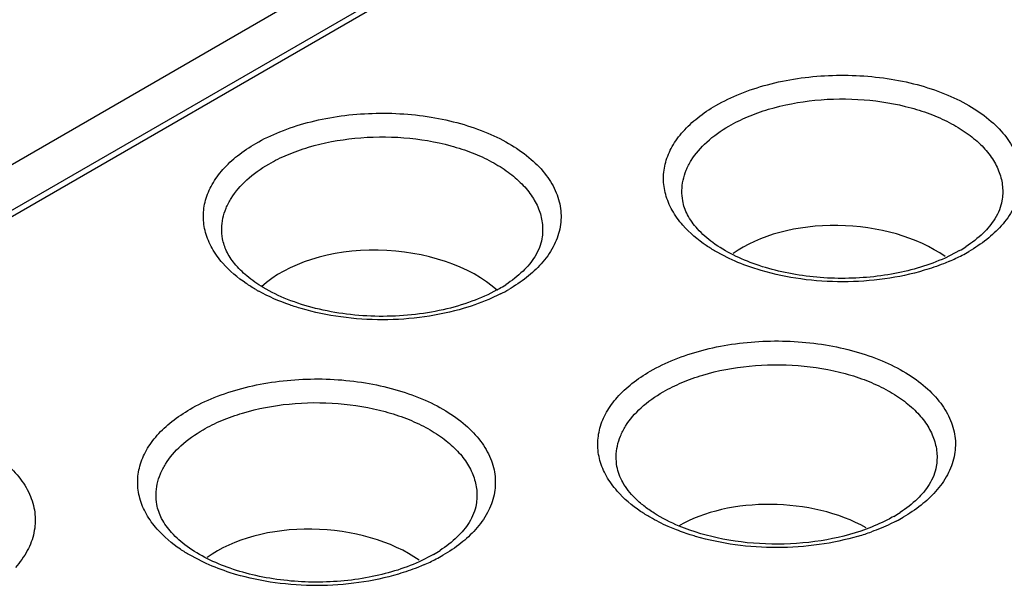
# Model space of a CAD drawing. Header units: inches. Extents: x 0 to 34, y 0 to 22.
# Tile 105 of 121: x 28.21 to 28.607, y 19.454 to 19.685. Entities that reach past the tile are written whole.
import ezdxf

# ---------------------------------------------------------------- set-up
doc = ezdxf.new("R2010")
doc.units = ezdxf.units.IN
doc.header["$LTSCALE"] = 1.87
doc.header["$MEASUREMENT"] = 0
doc.layers.get('0').update_dxf_attribs({"linetype": 'CONTINUOUS'})

msp = doc.modelspace()

# ---------------------------------------------------------------- linework, layer by layer
at = {"color": 7, "linetype": 'CONTINUOUS'}
for p, q in [((30.5301877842, 20.9682826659), (27.454273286, 19.1922881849)), ((27.454273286, 19.1739176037), (30.5301877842, 20.9499120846)), ((27.4527201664, 19.1704845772), (30.5286346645, 20.9464790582)), ((28.4958318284, 19.5887096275), (28.4904326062, 19.5915265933)), ((28.5887137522, 19.5918961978), (28.5828649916, 19.5889076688)), ((28.283699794, 19.4662272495), (28.2783005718, 19.4690442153)), ((28.3765817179, 19.4694138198), (28.3707329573, 19.4664252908))]:
    msp.add_line(p, q, dxfattribs=at)
for centre, radius, start, end in [((28.560264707, 19.6412353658), 0.0569535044, 299.9678197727, 302.9866559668), ((28.5576905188, 19.6517737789), 0.0695639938, 297.4301660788, 299.9918383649), ((28.5540086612, 19.6588543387), 0.0775446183, 293.3252478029, 297.4346998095), ((28.3391870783, 19.6357438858), 0.068737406, 239.9987812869, 241.1430356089), ((28.3727833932, 19.6290977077), 0.0606339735, 298.9190359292, 299.9976456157), ((28.374649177, 19.6259250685), 0.0569535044, 299.9678197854, 302.986655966), ((28.3718393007, 19.6368812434), 0.0700436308, 296.9619207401, 299.9879931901), ((28.5337482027, 19.534063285), 0.0569535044, 299.9678197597, 302.986655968), ((28.5311740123, 19.544601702), 0.0695639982, 297.4301661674, 299.9918383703), ((28.5209472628, 19.5677372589), 0.0948903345, 286.5538530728, 289.857602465), ((28.3418766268, 19.5363719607), 0.0775446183, 293.3252478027, 297.4346998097), ((28.3481326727, 19.5187529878), 0.0569535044, 299.9678197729, 302.986655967), ((28.3455584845, 19.5292914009), 0.0695639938, 297.4301660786, 299.9918383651)]:
    msp.add_arc(centre, radius, start, end, dxfattribs=at)
for centre, major_axis, start_param, end_param in [((28.5411560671, 19.5677300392), (0.0564052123, -0.0027048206), 7.050067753, 8.7713138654), ((28.3555362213, 19.5572363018), (0.0572335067, -0.0027445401), 6.9249220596, 8.889641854), ((28.5146438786, 19.4557413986), (0.0555769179, -0.0026651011), 0.8857869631, 2.3852961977), ((28.3290240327, 19.4452476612), (0.0564052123, -0.0027048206), 7.050067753, 8.7713138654)]:
    msp.add_ellipse(centre, major_axis=major_axis, ratio=0.6067632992, start_param=start_param, end_param=end_param, dxfattribs=at)
for points, knots in [([(28.4904359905, 19.6504342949), (28.4935682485, 19.6522428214), (28.5003731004, 19.6554803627), (28.5114168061, 19.6590921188), (28.5233866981, 19.6615300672), (28.5400721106, 19.6631231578), (28.5569086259, 19.6621916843), (28.5729226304, 19.658702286), (28.5838322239, 19.654952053), (28.5934557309, 19.6501621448), (28.6015024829, 19.6444499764), (28.6077340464, 19.6379767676), (28.6112919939, 19.6319436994), (28.6129350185, 19.6269932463), (28.6137885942, 19.622082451), (28.6134153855, 19.6157279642), (28.610598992, 19.6083454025), (28.607431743, 19.6039706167), (28.605577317, 19.6018947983)], [0, 0, 0, 0, 0.0657769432, 0.1365056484, 0.2108510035, 0.2874401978, 0.4409535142, 0.5149100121, 0.5850230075, 0.6502043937, 0.7097598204, 0.7636176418, 0.8124899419, 0.8355981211, 0.858157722, 0.902846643, 0.9493788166, 1, 1, 1, 1]), ([(28.4771303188, 19.6021117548), (28.4754963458, 19.6039686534), (28.4726673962, 19.6078531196), (28.4699227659, 19.6143191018), (28.4690029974, 19.6210118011), (28.469940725, 19.6277017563), (28.4727006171, 19.6341673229), (28.4771495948, 19.6402476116), (28.4831534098, 19.6458003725), (28.4878802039, 19.6489586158), (28.4904359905, 19.6504342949)], [0, 0, 0, 0, 0.1263529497, 0.2434198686, 0.3552908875, 0.4671757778, 0.5842758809, 0.710773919, 0.849240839, 1, 1, 1, 1]), ([(28.49568768, 19.6421307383), (28.498111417, 19.6435301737), (28.5033272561, 19.6460797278), (28.5148001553, 19.6501550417), (28.5305859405, 19.6531193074), (28.5500495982, 19.653315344), (28.5659715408, 19.6506744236), (28.5776688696, 19.6468492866), (28.585440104, 19.6433147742), (28.5921983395, 19.6391293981), (28.5977952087, 19.6343877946), (28.6020915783, 19.6291754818), (28.6049751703, 19.6235978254), (28.6063291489, 19.6177812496), (28.6061707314, 19.6138775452), (28.6058460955, 19.6119944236)], [0, 0, 0, 0, 0.0632498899, 0.1307994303, 0.2747188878, 0.4237685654, 0.5687456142, 0.6370843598, 0.7014458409, 0.7612212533, 0.8161794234, 0.8664944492, 0.9129272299, 0.9568147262, 1, 1, 1, 1]), ([(28.3048204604, 19.6351239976), (28.3079527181, 19.636932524), (28.3147575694, 19.640170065), (28.325801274, 19.643781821), (28.3377711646, 19.6462197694), (28.3544565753, 19.6478128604), (28.3712930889, 19.6468813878), (28.3873070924, 19.6433919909), (28.3982166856, 19.6396417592), (28.4078401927, 19.6348518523), (28.4158869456, 19.6291396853), (28.4221185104, 19.6226664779), (28.4256764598, 19.6166334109), (28.4273194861, 19.6116829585), (28.4281730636, 19.6067721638), (28.4277998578, 19.6004176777), (28.4249834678, 19.5930351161), (28.421816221, 19.5886603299), (28.4199617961, 19.5865845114)], [0, 0, 0, 0, 0.0657769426, 0.1365056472, 0.2108510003, 0.2874401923, 0.4409535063, 0.5149100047, 0.5850230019, 0.6502043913, 0.7097598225, 0.7636176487, 0.8124899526, 0.835598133, 0.8581577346, 0.9028466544, 0.9493788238, 1, 1, 1, 1]), ([(28.4770536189, 19.6119944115), (28.4768191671, 19.61335424), (28.4766052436, 19.6161287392), (28.4770893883, 19.6203068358), (28.4783780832, 19.6244189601), (28.4812134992, 19.6298957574), (28.4868160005, 19.6362989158), (28.4925119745, 19.6402971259), (28.49568768, 19.6421307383)], [0, 0, 0, 0, 0.10977514, 0.2198030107, 0.3326643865, 0.4506768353, 0.7082737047, 1, 1, 1, 1]), ([(28.2915148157, 19.586801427), (28.289880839, 19.5886583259), (28.2870518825, 19.592542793), (28.2843072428, 19.5990087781), (28.283387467, 19.6057014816), (28.2843251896, 19.6123914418), (28.2870850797, 19.6188570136), (28.2915340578, 19.6249373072), (28.2975378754, 19.6304900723), (28.3022646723, 19.6336483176), (28.3048204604, 19.6351239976)], [0, 0, 0, 0, 0.1263529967, 0.2434199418, 0.3552909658, 0.4671758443, 0.5842759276, 0.7107739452, 0.8492408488, 1, 1, 1, 1]), ([(28.3100721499, 19.6268204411), (28.312495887, 19.6282198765), (28.317711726, 19.6307694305), (28.3291846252, 19.6348447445), (28.3449704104, 19.6378090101), (28.3644340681, 19.6380050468), (28.3803560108, 19.6353641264), (28.3920533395, 19.6315389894), (28.3998245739, 19.628004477), (28.4065828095, 19.6238191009), (28.4121796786, 19.6190774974), (28.4164760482, 19.6138651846), (28.4193596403, 19.6082875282), (28.4207136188, 19.6024709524), (28.4205552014, 19.598567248), (28.4202305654, 19.5966841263)], [0, 0, 0, 0, 0.06324989, 0.1307994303, 0.2747188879, 0.4237685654, 0.5687456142, 0.6370843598, 0.7014458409, 0.7612212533, 0.8161794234, 0.8664944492, 0.9129272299, 0.9568147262, 1, 1, 1, 1]), ([(28.2914380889, 19.5966841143), (28.291203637, 19.5980439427), (28.2909897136, 19.6008184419), (28.2914738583, 19.6049965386), (28.2927625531, 19.6091086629), (28.2955979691, 19.6145854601), (28.3012004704, 19.6209886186), (28.3068964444, 19.6249868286), (28.3100721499, 19.6268204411)], [0, 0, 0, 0, 0.10977514, 0.2198030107, 0.3326643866, 0.4506768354, 0.7082737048, 1, 1, 1, 1]), ([(28.4974434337, 19.590141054), (28.4945811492, 19.5915790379), (28.4894187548, 19.5946551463), (28.4831020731, 19.6001368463), (28.4788757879, 19.6059129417), (28.4773900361, 19.6100445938), (28.4770527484, 19.6119943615)], [0, 0, 0, 0, 0.3113413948, 0.581130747, 0.8076735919, 1, 1, 1, 1]), ([(28.6058471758, 19.6119943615), (28.6056358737, 19.6107728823), (28.6049111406, 19.6082473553), (28.6037117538, 19.6059143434), (28.6029896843, 19.6047531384)], [0, 0, 0, 0, 0.4754933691, 1, 1, 1, 1]), ([(28.6029896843, 19.6047531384), (28.6016696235, 19.602630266), (28.5981073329, 19.5984147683), (28.5937517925, 19.5950727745), (28.5912726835, 19.5934629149)], [0, 0, 0, 0, 0.4581985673, 1, 1, 1, 1]), ([(28.4904326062, 19.5915265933), (28.489119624, 19.5922847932), (28.4843014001, 19.5952879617), (28.4798809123, 19.5989858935), (28.4771303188, 19.6021117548)], [0, 0, 0, 0, 0.2669360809, 1, 1, 1, 1]), ([(28.605577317, 19.6018947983), (28.6037931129, 19.5998975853), (28.5996535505, 19.5960928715), (28.5949857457, 19.5929807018), (28.5924639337, 19.5915246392)], [0, 0, 0, 0, 0.4790808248, 1, 1, 1, 1]), ([(28.3078261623, 19.5770229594), (28.3055175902, 19.5784028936), (28.3013674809, 19.5812915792), (28.2963142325, 19.5862463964), (28.2929422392, 19.5913736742), (28.2917334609, 19.5949715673), (28.2914372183, 19.5966840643)], [0, 0, 0, 0, 0.3065626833, 0.573734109, 0.8019061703, 1, 1, 1, 1]), ([(28.4202316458, 19.5966840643), (28.4200203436, 19.595462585), (28.4192956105, 19.592937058), (28.4180962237, 19.5906040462), (28.4173741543, 19.5894428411)], [0, 0, 0, 0, 0.4754933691, 1, 1, 1, 1]), ([(28.3048171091, 19.576216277), (28.3035041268, 19.5769744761), (28.2986859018, 19.5799776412), (28.294265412, 19.5836755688), (28.2915148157, 19.586801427)], [0, 0, 0, 0, 0.2669360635, 1, 1, 1, 1]), ([(28.4173741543, 19.5894428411), (28.4160540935, 19.5873199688), (28.4124918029, 19.583104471), (28.4081362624, 19.5797624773), (28.4056571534, 19.5781526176)], [0, 0, 0, 0, 0.4581985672, 1, 1, 1, 1]), ([(28.4199617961, 19.5865845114), (28.4181775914, 19.5845872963), (28.4140380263, 19.5807825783), (28.4093702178, 19.5776704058), (28.4068484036, 19.5762143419)], [0, 0, 0, 0, 0.4790808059, 1, 1, 1, 1]), ([(28.5087641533, 19.5838444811), (28.5076253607, 19.584178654), (28.5032274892, 19.5855553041), (28.4989270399, 19.5872515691), (28.4958318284, 19.5887096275)], [0, 0, 0, 0, 0.2575402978, 1, 1, 1, 1]), ([(28.5828649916, 19.5889076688), (28.5764416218, 19.5860027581), (28.5621597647, 19.5818015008), (28.5397673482, 19.5799786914), (28.5208508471, 19.5820685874), (28.5068261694, 19.5859895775), (28.5004173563, 19.5886469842), (28.4974434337, 19.590141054)], [0, 0, 0, 0, 0.2409201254, 0.5031850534, 0.7637182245, 0.8862625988, 1, 1, 1, 1]), ([(28.5847124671, 19.5876472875), (28.5839010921, 19.5872963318), (28.5805544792, 19.5859114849), (28.5771231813, 19.5847332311), (28.5744995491, 19.5839519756)], [0, 0, 0, 0, 0.2441041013, 1, 1, 1, 1]), ([(28.5744995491, 19.5839519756), (28.5692872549, 19.5823998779), (28.5583948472, 19.5800975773), (28.5416519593, 19.5789461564), (28.5248986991, 19.5800441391), (28.5139889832, 19.5823112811), (28.5087641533, 19.5838444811)], [0, 0, 0, 0, 0.2452090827, 0.4997720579, 0.7544904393, 1, 1, 1, 1]), ([(28.3231486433, 19.5685341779), (28.3216020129, 19.5689880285), (28.315718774, 19.5708714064), (28.3100115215, 19.573337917), (28.3060127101, 19.5755417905)], [0, 0, 0, 0, 0.2609111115, 1, 1, 1, 1]), ([(28.4021043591, 19.5760245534), (28.398868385, 19.5742365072), (28.3917623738, 19.5710815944), (28.3801901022, 19.567746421), (28.3676159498, 19.5657377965), (28.3545653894, 19.5651551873), (28.3415658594, 19.566017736), (28.329145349, 19.5682932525), (28.3178239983, 19.5718649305), (28.3109331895, 19.5751657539), (28.3078261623, 19.5770229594)], [0, 0, 0, 0, 0.1133502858, 0.2372785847, 0.3683156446, 0.5028267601, 0.6369701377, 0.7669156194, 0.8890205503, 1, 1, 1, 1]), ([(28.4035969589, 19.5744507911), (28.4024662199, 19.5738746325), (28.3977034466, 19.5715995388), (28.3927251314, 19.5697854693), (28.3888839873, 19.5686416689)], [0, 0, 0, 0, 0.2404950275, 1, 1, 1, 1]), ([(28.3888839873, 19.5686416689), (28.3836716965, 19.5670895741), (28.372779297, 19.5647872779), (28.3560364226, 19.5636358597), (28.3392831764, 19.5647338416), (28.3283734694, 19.5670009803), (28.3231486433, 19.5685341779)], [0, 0, 0, 0, 0.245209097, 0.4997720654, 0.7544904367, 1, 1, 1, 1]), ([(28.4639194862, 19.5432622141), (28.4670517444, 19.5450707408), (28.4738565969, 19.5483082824), (28.4849003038, 19.5519200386), (28.4968701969, 19.554357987), (28.5135556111, 19.5559510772), (28.5303921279, 19.5550196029), (28.5464061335, 19.5515302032), (28.5573157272, 19.5477799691), (28.566939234, 19.5429900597), (28.5749859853, 19.53727789), (28.5812175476, 19.5308046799), (28.5847754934, 19.5247716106), (28.5864185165, 19.5198211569), (28.5872720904, 19.5149103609), (28.5868988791, 19.5085558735), (28.5840824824, 19.5011733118), (28.5809152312, 19.4967985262), (28.5790608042, 19.494722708)], [0, 0, 0, 0, 0.0657769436, 0.1365056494, 0.2108510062, 0.2874402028, 0.4409535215, 0.5149100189, 0.5850230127, 0.6502043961, 0.7097598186, 0.7636176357, 0.8124899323, 0.8355981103, 0.8581577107, 0.9028466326, 0.9493788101, 1, 1, 1, 1]), ([(28.4506137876, 19.4949397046), (28.4489798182, 19.4967966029), (28.4461508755, 19.5006810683), (28.4434062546, 19.5071470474), (28.4424864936, 19.5138397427), (28.443424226, 19.5205296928), (28.4461841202, 19.5269952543), (28.4506330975, 19.5330755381), (28.4566369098, 19.5386282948), (28.4613637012, 19.5417865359), (28.4639194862, 19.5432622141)], [0, 0, 0, 0, 0.1263529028, 0.2434197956, 0.3552908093, 0.4671757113, 0.5842758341, 0.7107738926, 0.8492408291, 1, 1, 1, 1]), ([(28.4691711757, 19.5349586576), (28.4715949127, 19.536358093), (28.4768107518, 19.538907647), (28.488283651, 19.542982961), (28.5040694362, 19.5459472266), (28.5235330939, 19.5461432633), (28.5394550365, 19.5435023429), (28.5511523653, 19.5396772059), (28.5589235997, 19.5361426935), (28.5656818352, 19.5319573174), (28.5712787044, 19.5272157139), (28.575575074, 19.5220034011), (28.578458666, 19.5164257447), (28.5798126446, 19.5106091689), (28.5796542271, 19.5067054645), (28.5793295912, 19.5048223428)], [0, 0, 0, 0, 0.0632498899, 0.1307994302, 0.2747188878, 0.4237685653, 0.5687456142, 0.6370843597, 0.7014458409, 0.7612212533, 0.8161794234, 0.8664944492, 0.9129272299, 0.9568147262, 1, 1, 1, 1]), ([(28.2783039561, 19.5279519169), (28.2814362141, 19.5297604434), (28.288241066, 19.5329979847), (28.2992847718, 19.5366097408), (28.3112546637, 19.5390476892), (28.3279400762, 19.5406407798), (28.3447765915, 19.5397093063), (28.360790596, 19.536219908), (28.3717001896, 19.532469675), (28.3813236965, 19.5276797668), (28.3893704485, 19.5219675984), (28.395602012, 19.5154943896), (28.3991599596, 19.5094613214), (28.4008029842, 19.5045108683), (28.4016565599, 19.499600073), (28.4012833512, 19.4932455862), (28.3984669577, 19.4858630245), (28.3952997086, 19.4814882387), (28.3934452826, 19.4794124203)], [0, 0, 0, 0, 0.0657769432, 0.1365056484, 0.2108510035, 0.2874401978, 0.4409535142, 0.5149100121, 0.5850230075, 0.6502043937, 0.7097598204, 0.7636176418, 0.8124899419, 0.8355981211, 0.858157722, 0.902846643, 0.9493788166, 1, 1, 1, 1]), ([(28.4505371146, 19.5048223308), (28.4503026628, 19.5061821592), (28.4500887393, 19.5089566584), (28.450572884, 19.5131347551), (28.4518615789, 19.5172468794), (28.4546969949, 19.5227236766), (28.4602994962, 19.5291268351), (28.4659954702, 19.5331250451), (28.4691711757, 19.5349586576)], [0, 0, 0, 0, 0.10977514, 0.2198030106, 0.3326643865, 0.4506768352, 0.7082737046, 1, 1, 1, 1]), ([(28.2835556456, 19.5196483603), (28.2859793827, 19.5210477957), (28.2911952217, 19.5235973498), (28.3026681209, 19.5276726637), (28.3184539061, 19.5306369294), (28.3379175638, 19.530832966), (28.3538395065, 19.5281920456), (28.3655368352, 19.5243669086), (28.3733080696, 19.5208323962), (28.3800663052, 19.5166470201), (28.3856631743, 19.5119054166), (28.3899595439, 19.5066931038), (28.392843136, 19.5011154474), (28.3941971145, 19.4952988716), (28.3940386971, 19.4913951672), (28.3937140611, 19.4895120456)], [0, 0, 0, 0, 0.0632498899, 0.1307994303, 0.2747188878, 0.4237685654, 0.5687456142, 0.6370843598, 0.7014458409, 0.7612212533, 0.8161794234, 0.8664944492, 0.9129272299, 0.9568147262, 1, 1, 1, 1]), ([(28.2649982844, 19.4796293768), (28.2633643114, 19.4814862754), (28.2605353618, 19.4853707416), (28.2577907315, 19.4918367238), (28.2568709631, 19.4985294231), (28.2578086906, 19.5052193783), (28.2605685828, 19.5116849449), (28.2650175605, 19.5177652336), (28.2710213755, 19.5233179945), (28.2757481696, 19.5264762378), (28.2783039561, 19.5279519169)], [0, 0, 0, 0, 0.1263529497, 0.2434198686, 0.3552908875, 0.4671757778, 0.5842758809, 0.710773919, 0.849240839, 1, 1, 1, 1]), ([(28.092688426, 19.5126416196), (28.0958206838, 19.514450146), (28.102625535, 19.517687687), (28.1136692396, 19.521299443), (28.1256391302, 19.5237373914), (28.1423245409, 19.5253304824), (28.1591610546, 19.5243990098), (28.175175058, 19.5209096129), (28.1860846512, 19.5171593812), (28.1957081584, 19.5123694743), (28.2037549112, 19.5066573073), (28.2099864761, 19.5001840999), (28.2135444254, 19.4941510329), (28.2151874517, 19.4892005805), (28.2160410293, 19.4842897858), (28.2156678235, 19.4779352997), (28.2128514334, 19.4705527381), (28.2096841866, 19.4661779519), (28.2078297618, 19.4641021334)], [0, 0, 0, 0, 0.0657769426, 0.1365056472, 0.2108510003, 0.2874401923, 0.4409535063, 0.5149100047, 0.5850230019, 0.6502043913, 0.7097598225, 0.7636176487, 0.8124899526, 0.835598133, 0.8581577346, 0.9028466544, 0.9493788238, 1, 1, 1, 1]), ([(28.2649215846, 19.4895120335), (28.2646871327, 19.490871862), (28.2644732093, 19.4936463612), (28.264957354, 19.4978244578), (28.2662460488, 19.5019365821), (28.2690814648, 19.5074133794), (28.2746839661, 19.5138165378), (28.2803799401, 19.5178147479), (28.2835556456, 19.5196483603)], [0, 0, 0, 0, 0.10977514, 0.2198030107, 0.3326643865, 0.4506768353, 0.7082737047, 1, 1, 1, 1]), ([(28.4756372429, 19.4808141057), (28.4721400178, 19.4822689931), (28.4671971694, 19.4847510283), (28.4614155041, 19.488827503), (28.4569085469, 19.4927712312), (28.4527428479, 19.4978880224), (28.4509185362, 19.5026123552), (28.4505362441, 19.5048222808)], [0, 0, 0, 0, 0.3153295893, 0.4573627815, 0.5879579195, 0.8132930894, 1, 1, 1, 1]), ([(28.5793306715, 19.5048222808), (28.5791193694, 19.5036008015), (28.5783946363, 19.5010752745), (28.5771952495, 19.4987422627), (28.57647318, 19.4975810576)], [0, 0, 0, 0, 0.475493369, 1, 1, 1, 1]), ([(28.57647318, 19.4975810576), (28.5751531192, 19.4954581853), (28.5715908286, 19.4912426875), (28.5672352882, 19.4879006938), (28.5647561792, 19.4862908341)], [0, 0, 0, 0, 0.4581985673, 1, 1, 1, 1]), ([(28.4639160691, 19.4843545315), (28.462603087, 19.4851127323), (28.4577848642, 19.4881159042), (28.4533643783, 19.4918138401), (28.4506137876, 19.4949397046)], [0, 0, 0, 0, 0.2669360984, 1, 1, 1, 1]), ([(28.5790608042, 19.494722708), (28.5772766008, 19.4927254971), (28.5731370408, 19.488920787), (28.5684692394, 19.4858086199), (28.5659474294, 19.4843525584)], [0, 0, 0, 0, 0.479080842, 1, 1, 1, 1]), ([(28.2853113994, 19.467658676), (28.2824491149, 19.4690966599), (28.2772867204, 19.4721727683), (28.2709700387, 19.4776544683), (28.2667437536, 19.4834305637), (28.2652580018, 19.4875622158), (28.264920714, 19.4895119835)], [0, 0, 0, 0, 0.3113413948, 0.581130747, 0.8076735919, 1, 1, 1, 1]), ([(28.3937151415, 19.4895119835), (28.3935038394, 19.4882905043), (28.3927791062, 19.4857649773), (28.3915797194, 19.4834319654), (28.39085765, 19.4822707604)], [0, 0, 0, 0, 0.4754933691, 1, 1, 1, 1]), ([(28.4738132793, 19.4795818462), (28.472937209, 19.4799328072), (28.4695583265, 19.4813507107), (28.466272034, 19.4829940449), (28.4639160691, 19.4843545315)], [0, 0, 0, 0, 0.2575522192, 1, 1, 1, 1]), ([(28.5621972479, 19.4847241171), (28.561353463, 19.4842369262), (28.5577630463, 19.4822803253), (28.5539957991, 19.4806556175), (28.5510735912, 19.4795809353)], [0, 0, 0, 0, 0.2383464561, 1, 1, 1, 1]), ([(28.2783005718, 19.4690442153), (28.2769875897, 19.4698024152), (28.2721693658, 19.4728055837), (28.2677488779, 19.4765035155), (28.2649982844, 19.4796293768)], [0, 0, 0, 0, 0.2669360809, 1, 1, 1, 1]), ([(28.39085765, 19.4822707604), (28.3895375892, 19.480147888), (28.3859752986, 19.4759323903), (28.3816197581, 19.4725903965), (28.3791406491, 19.4709805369)], [0, 0, 0, 0, 0.4581985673, 1, 1, 1, 1]), ([(28.3934452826, 19.4794124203), (28.3916610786, 19.4774152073), (28.3875215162, 19.4736104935), (28.3828537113, 19.4704983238), (28.3803318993, 19.4690422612)], [0, 0, 0, 0, 0.4790808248, 1, 1, 1, 1]), ([(28.4822476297, 19.476672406), (28.4815212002, 19.4768855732), (28.4786766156, 19.4777557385), (28.4758718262, 19.4787571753), (28.4738132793, 19.4795818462)], [0, 0, 0, 0, 0.2545040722, 1, 1, 1, 1]), ([(28.5510735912, 19.4795809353), (28.5452021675, 19.4774216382), (28.5325790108, 19.4743048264), (28.5130217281, 19.4729904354), (28.4936423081, 19.4749294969), (28.481297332, 19.4784594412), (28.4756372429, 19.4808141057)], [0, 0, 0, 0, 0.2439435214, 0.5032764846, 0.7609523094, 1, 1, 1, 1]), ([(28.5632198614, 19.4828585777), (28.5624333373, 19.4824498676), (28.5591628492, 19.4808251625), (28.5557803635, 19.4794288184), (28.5531799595, 19.4784891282)], [0, 0, 0, 0, 0.2427526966, 1, 1, 1, 1]), ([(28.5479830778, 19.4767799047), (28.5427707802, 19.4752278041), (28.5318783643, 19.4729254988), (28.5151354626, 19.471774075), (28.4983821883, 19.4728720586), (28.4874724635, 19.4751392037), (28.4822476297, 19.476672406)], [0, 0, 0, 0, 0.2452090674, 0.4997720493, 0.7544904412, 1, 1, 1, 1]), ([(28.3707329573, 19.4664252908), (28.3643095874, 19.4635203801), (28.3500277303, 19.4593191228), (28.3276353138, 19.4574963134), (28.3087188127, 19.4595862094), (28.294694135, 19.4635071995), (28.2882853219, 19.4661646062), (28.2853113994, 19.467658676)], [0, 0, 0, 0, 0.2409201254, 0.5031850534, 0.7637182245, 0.8862625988, 1, 1, 1, 1]), ([(28.296632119, 19.4613621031), (28.2954933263, 19.461696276), (28.2910954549, 19.4630729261), (28.2867950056, 19.4647691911), (28.283699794, 19.4662272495)], [0, 0, 0, 0, 0.2575402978, 1, 1, 1, 1]), ([(28.3725804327, 19.4651649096), (28.3717690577, 19.4648139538), (28.3684224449, 19.4634291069), (28.3649911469, 19.4622508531), (28.3623675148, 19.4614695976)], [0, 0, 0, 0, 0.2441041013, 1, 1, 1, 1]), ([(28.3623675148, 19.4614695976), (28.3571552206, 19.4599174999), (28.3462628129, 19.4576151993), (28.3295199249, 19.4564637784), (28.3127666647, 19.4575617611), (28.3018569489, 19.4598289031), (28.296632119, 19.4613621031)], [0, 0, 0, 0, 0.2452090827, 0.4997720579, 0.7544904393, 1, 1, 1, 1])]:
    msp.add_open_spline(points, degree=3, knots=knots, dxfattribs=at)

doc.saveas('drawing.dxf')
